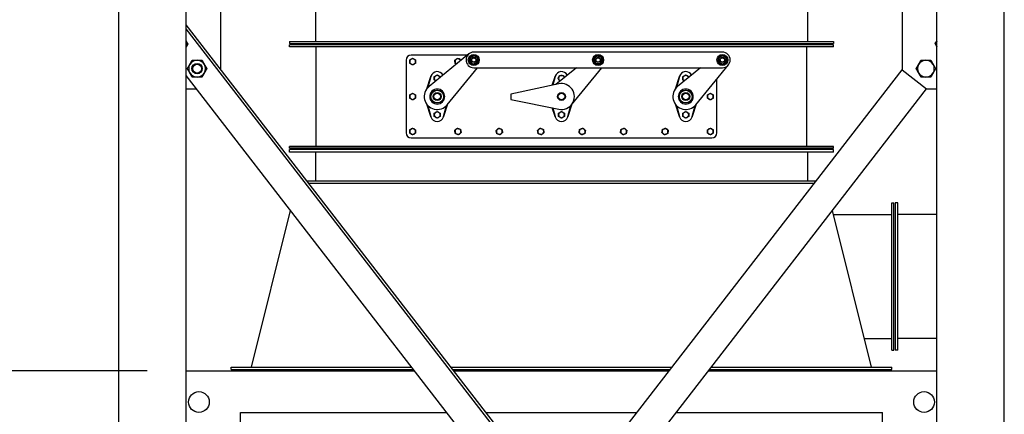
# Model space of a CAD drawing. Header units: inches. Extents: x 36 to 1719, y -84 to 1122.
# Tile 64 of 256: x 229 to 324, y 487 to 525. Entities that reach past the tile are written whole.
import ezdxf

# ---------------------------------------------------------------- set-up
doc = ezdxf.new("R2010")
doc.units = ezdxf.units.IN
doc.header["$LTSCALE"] = 48
doc.header["$MEASUREMENT"] = 0
doc.layers.add('Dimension (ANSI)', color=7, linetype='Continuous', lineweight=25)
doc.layers.add('Visible (ANSI)', color=7, linetype='Continuous', lineweight=30)
doc.styles.add('Note Text (ANSI)', font='tahoma.ttf')
doc.dimstyles.new('Architectural (ANSI)', dxfattribs={"dimscale": 48, "dimtxt": 0.125, "dimasz": 0.098425, "dimexe": 0.125, "dimexo": 0.0625, "dimgap": 0.031496, "dimtad": 0, "dimtih": 1, "dimtoh": 1, "dimdec": 4, "dimrnd": 1e-08, "dimzin": 3, "dimdsep": 46, "dimlunit": 4, "dimtxsty": 'Note Text (ANSI)', "dimcen": 0.09, "dimdle": 0.393701, "dimclrd": 256, "dimclre": 256, "dimclrt": 256, "dimadec": 0, "dimazin": 3, "dimtfac": 0.96, "dimtofl": 0, "dimtmove": 0, "dimatfit": 3, "dimfxl": 1, "dimfrac": 2, "dimtolj": 1, "dimtzin": 12, "dimlwd": -1, "dimlwe": -1, "dimarcsym": 0})

# ---------------------------------------------------------------- blocks, each defined once
blk = doc.blocks.new('*D14')
at = {"layer": 'Defpoints', "color": 0, "transparency": 16777216}
for p in [(253.414, 551.717), (119.711, 239.148), (347.163, 239.148)]:
    blk.add_point(p, dxfattribs=at)
at = {"layer": 'Dimension (ANSI)', "transparency": 16777216}
for p, q in [((250.414, 551.717), (113.711, 551.717)), ((119.711, 546.993), (119.711, 398.948)), ((119.711, 243.872), (119.711, 388.349)), ((344.163, 239.148), (113.711, 239.148))]:
    blk.add_line(p, q, dxfattribs=at)
for points in [[(118.924, 546.993), (120.499, 546.993), (119.711, 551.717)], [(118.924, 243.872), (120.499, 243.872), (119.711, 239.148)]]:
    blk.add_solid(points, dxfattribs=at)
at = {"layer": 'Dimension (ANSI)', "transparency": 16777216, "insert": (99.753, 397.437), "char_height": 6, "attachment_point": 1, "style": 'Note Text (ANSI)'}
blk.add_mtext('\\A1;26\'-0 9/16"', dxfattribs=at)
blk = doc.blocks.new('*D16')
at = {"layer": 'Defpoints', "color": 0, "transparency": 16777216}
for p in [(244.164, 491.422), (168.545, 403.422), (251.164, 403.422)]:
    blk.add_point(p, dxfattribs=at)
at = {"layer": 'Dimension (ANSI)', "transparency": 16777216}
for p, q in [((241.164, 491.422), (162.545, 491.422)), ((168.545, 486.698), (168.545, 451.934)), ((168.545, 408.146), (168.545, 442.91)), ((248.164, 403.422), (162.545, 403.422))]:
    blk.add_line(p, q, dxfattribs=at)
for points in [[(167.758, 486.698), (169.333, 486.698), (168.545, 491.422)], [(167.758, 408.146), (169.333, 408.146), (168.545, 403.422)]]:
    blk.add_solid(points, dxfattribs=at)
at = {"layer": 'Dimension (ANSI)', "transparency": 16777216, "insert": (160.444, 450.422), "char_height": 6, "attachment_point": 1, "style": 'Note Text (ANSI)'}
blk.add_mtext('\\A1;7\'-4"', dxfattribs=at)

msp = doc.modelspace()

# ---------------------------------------------------------------- linework, layer by layer
at = {"layer": 'Visible (ANSI)'}
for p, q in [((257.4139, 531.78693), (257.4139, 523.23443)), ((304.9139, 531.78693), (304.9139, 523.23443)), ((238.4139, 404.79693), (238.4139, 531.03693)), ((244.9139, 404.79693), (244.9139, 531.03693)), ((317.4139, 404.79693), (317.4139, 531.03693)), ((323.9139, 404.79693), (323.9139, 531.03693)), ((248.2864, 520.501), (248.2864, 527.501)), ((314.0414, 527.501), (314.0414, 520.501)), ((317.4139, 431.1362), (244.9139, 524.86081)), ((317.4139, 430.72761), (244.9139, 524.45221)), ((254.9139, 523.23443), (254.9139, 523.04693)), ((254.9139, 523.23443), (307.4139, 523.23443)), ((254.9139, 523.04693), (307.4139, 523.04693)), ((254.9139, 522.73443), (254.9139, 522.92193)), ((307.4139, 522.92193), (254.9139, 522.92193)), ((307.4139, 523.23443), (307.4139, 523.04693)), ((307.4139, 522.73443), (307.4139, 522.92193)), ((307.4139, 522.73443), (254.9139, 522.73443)), ((257.4764, 513.10943), (257.4764, 522.73443)), ((272.08259, 521.92193), (266.6639, 521.92193)), ((272.2248, 522.03817), (268.37284, 518.88977)), ((296.69944, 522.20746), (272.69944, 522.20746)), ((304.8514, 513.10943), (304.8514, 522.73443)), ((266.1639, 521.42193), (266.1639, 514.42193)), ((272.48863, 521.07753), (272.51258, 521.12462)), ((272.5299, 521.11005), (272.50817, 521.06733)), ((272.53714, 521.10396), (272.51648, 521.06336)), ((284.34791, 521.20208), (284.38951, 521.23465)), ((284.39906, 521.21414), (284.36131, 521.18459)), ((284.40305, 521.20556), (284.36717, 521.17748)), ((294.13175, 517.13086), (297.28014, 520.98282)), ((296.27322, 521.37304), (296.32464, 521.38516)), ((296.32471, 521.36253), (296.27805, 521.35153)), ((296.32473, 521.35308), (296.28039, 521.34262)), ((270.13175, 517.13086), (273.05508, 520.70746)), ((272.69944, 520.70746), (296.69944, 520.70746)), ((282.59673, 520.70746), (280.60553, 519.07996)), ((281.1639, 477.9985), (314.0414, 520.501)), ((282.13175, 517.13086), (285.05508, 520.70746)), ((294.59673, 520.70746), (292.37284, 518.88977)), ((314.0414, 520.501), (316.41432, 518.66544)), ((317.4139, 426.23305), (244.9139, 519.95765)), ((268.15569, 518.66086), (268.54368, 519.85189)), ((268.54368, 519.85189), (268.25707, 518.78225)), ((268.54368, 519.85189), (268.55478, 519.88598)), ((280.89925, 519.14359), (276.27551, 518.14195)), ((280.26843, 519.00694), (280.54368, 519.85189)), ((280.54368, 519.85189), (280.32028, 519.01817)), ((280.54368, 519.85189), (280.55478, 519.88598)), ((292.15569, 518.66086), (292.54368, 519.85189)), ((292.54368, 519.85189), (292.25707, 518.78225)), ((292.54368, 519.85189), (292.55478, 519.88598)), ((296.1639, 514.42193), (296.1639, 519.61714)), ((244.9139, 518.66544), (245.91349, 518.66544)), ((269.66414, 518.31698), (269.65244, 518.31174)), ((269.68406, 518.28969), (269.66414, 518.31698)), ((269.66414, 518.31698), (269.6898, 518.25966)), ((269.68406, 518.28969), (269.78471, 518.06478)), ((269.76614, 518.08907), (269.7918, 518.03174)), ((269.78471, 518.06478), (269.7918, 518.03174)), ((276.27551, 518.14195), (276.27551, 517.64195)), ((283.0603, 475.54693), (316.41432, 518.66544)), ((293.66414, 518.31698), (293.65244, 518.31174)), ((293.68406, 518.28969), (293.66414, 518.31698)), ((293.66414, 518.31698), (293.6898, 518.25966)), ((293.68406, 518.28969), (293.78471, 518.06478)), ((293.76614, 518.08907), (293.7918, 518.03174)), ((293.78471, 518.06478), (293.7918, 518.03174)), ((316.41432, 518.66544), (317.4139, 518.66544)), ((268.54368, 515.99197), (268.15569, 517.183)), ((269.7918, 518.03174), (269.78009, 518.02651)), ((270.17062, 517.17843), (269.78413, 515.99197)), ((276.27551, 517.64195), (280.91442, 516.69708)), ((282.17062, 517.17843), (281.78413, 515.99197)), ((292.54368, 515.99197), (292.15569, 517.183)), ((293.7918, 518.03174), (293.78009, 518.02651)), ((294.17062, 517.17843), (293.78413, 515.99197)), ((268.25707, 517.06161), (268.54368, 515.99197)), ((269.78413, 515.99197), (270.07074, 517.06161)), ((280.54368, 515.99197), (280.27132, 516.82807)), ((280.32244, 516.81765), (280.54368, 515.99197)), ((281.78413, 515.99197), (282.07074, 517.06161)), ((292.25707, 517.06161), (292.54368, 515.99197)), ((293.78413, 515.99197), (294.07074, 517.06161)), ((268.55478, 515.95788), (268.54368, 515.99197)), ((269.78413, 515.99197), (269.77303, 515.95788)), ((280.55478, 515.95788), (280.54368, 515.99197)), ((281.78413, 515.99197), (281.77303, 515.95788)), ((292.55478, 515.95788), (292.54368, 515.99197)), ((293.78413, 515.99197), (293.77303, 515.95788)), ((266.6639, 513.92193), (295.6639, 513.92193)), ((254.9139, 512.92193), (254.9139, 513.10943)), ((307.4139, 513.10943), (254.9139, 513.10943)), ((307.4139, 512.92193), (254.9139, 512.92193)), ((254.9139, 512.54693), (254.9139, 512.79693)), ((307.4139, 512.79693), (254.9139, 512.79693)), ((307.4139, 512.54693), (254.9139, 512.54693)), ((257.4139, 512.54693), (257.4139, 509.79693)), ((304.9139, 512.54693), (304.9139, 509.79693)), ((307.4139, 512.92193), (307.4139, 513.10943)), ((307.4139, 512.54693), (307.4139, 512.79693)), ((256.56646, 509.79693), (305.76135, 509.79693)), ((256.75985, 509.54693), (305.56796, 509.54693)), ((313.0639, 507.67193), (313.2514, 507.67193)), ((313.0639, 493.42193), (313.0639, 507.67193)), ((313.2514, 493.42193), (313.2514, 507.67193)), ((313.6264, 507.67193), (313.3764, 507.67193)), ((313.3764, 507.67193), (313.3764, 493.42193)), ((313.6264, 493.42193), (313.6264, 507.67193)), ((251.2264, 491.79693), (255.0052, 506.9121)), ((311.1014, 491.79693), (307.32261, 506.9121)), ((307.4139, 506.54693), (313.0639, 506.54693)), ((317.4139, 506.54693), (313.6264, 506.54693)), ((310.4139, 494.54693), (313.0639, 494.54693)), ((317.4139, 494.54694), (313.6264, 494.54694)), ((313.0639, 493.42193), (313.2514, 493.42193)), ((313.6264, 493.42193), (313.3764, 493.42193)), ((249.2639, 491.79693), (266.69743, 491.79693)), ((249.2639, 491.54693), (249.2639, 491.79693)), ((249.2639, 491.54693), (266.89082, 491.54693)), ((270.49023, 491.79693), (291.83758, 491.79693)), ((270.68362, 491.54693), (291.64419, 491.54693)), ((295.43699, 491.54693), (313.0639, 491.54693)), ((295.63037, 491.79693), (313.0639, 491.79693)), ((313.0639, 491.54693), (313.0639, 491.79693)), ((244.9139, 491.42193), (266.98751, 491.42193)), ((270.78031, 491.42193), (291.5475, 491.42193)), ((295.3403, 491.42193), (317.4139, 491.42193)), ((250.1639, 487.42193), (270.08168, 487.42193)), ((250.1639, 437.92316), (250.1639, 487.42193)), ((273.87448, 487.42193), (288.45333, 487.42193)), ((292.24612, 487.42193), (312.1639, 487.42193)), ((312.1639, 437.92316), (312.1639, 487.42193))]:
    msp.add_line(p, q, dxfattribs=at)
for centre, radius in [((272.69944, 521.45746), 0.5315), ((284.69944, 521.45746), 0.5315), ((296.69944, 521.45746), 0.5315), ((245.98442, 520.61671), 0.50016), ((245.98442, 520.61671), 0.5), ((245.98442, 520.61671), 0.42332), ((272.69944, 521.45746), 0.25014), ((272.69944, 521.45746), 0.25), ((272.69944, 521.45746), 0.20281), ((284.69944, 521.45746), 0.25014), ((284.69944, 521.45746), 0.25), ((284.69944, 521.45746), 0.20281), ((296.69944, 521.45746), 0.25014), ((296.69944, 521.45746), 0.25), ((296.69944, 521.45746), 0.20281), ((269.1639, 517.92193), 0.625), ((269.1639, 517.92193), 0.60993), ((269.1639, 517.92193), 0.38625), ((269.1639, 517.92193), 0.375), ((269.1639, 517.92193), 0.3125), ((281.1639, 517.92193), 0.375), ((281.1639, 517.92193), 0.3125), ((293.1639, 517.92193), 0.625), ((293.1639, 517.92193), 0.60993), ((293.1639, 517.92193), 0.38625), ((293.1639, 517.92193), 0.375), ((293.1639, 517.92193), 0.3125), ((246.1639, 488.42193), 1), ((316.1639, 488.42193), 1)]:
    msp.add_circle(centre, radius, dxfattribs=at)
for centre, radius, start, end in [((244.14887, 522.98963), 0.8125, 340.3185453, 19.6814547), ((318.17894, 522.98963), 0.8125, 160.3185453, 199.6814547), ((266.6639, 521.42193), 0.5, 90, 180), ((272.69944, 521.45746), 0.75, 90, 270), ((272.69944, 521.45746), 0.4345, 245.0976853, 240.9759839), ((284.69944, 521.45746), 0.4345, 220.1190361, 215.9973347), ((296.69944, 521.45746), 0.4345, 195.3255403, 191.2038389), ((296.69944, 521.45746), 0.75, 270, 90), ((245.98442, 520.61671), 0.8125, 150, 210), ((245.98442, 520.61671), 0.8125, 90, 150), ((245.98442, 520.61671), 0.8125, 30, 90), ((245.98442, 520.61671), 0.8125, 330, 30), ((266.7889, 521.29693), 0.281, 120, 180), ((266.7889, 521.29693), 0.281, 180, 240), ((266.7889, 521.29693), 0.281, 60, 120), ((266.7889, 521.29693), 0.281, 240, 300), ((266.7889, 521.29693), 0.281, 0, 60), ((266.7889, 521.29693), 0.281, 300, 0), ((271.1639, 521.29693), 0.281, 126.2923397, 186.2923397), ((271.1639, 521.29693), 0.281, 186.2923397, 239.5563135), ((271.1639, 521.29693), 0.281, 66.2923397, 126.2923397), ((271.1639, 521.29693), 0.281, 18.9653455, 66.2923397), ((272.69944, 521.45746), 0.375, 169.9345023, 229.9345023), ((272.69944, 521.45746), 0.375, 109.9345023, 169.9345023), ((272.69944, 521.45746), 0.375, 229.9345023, 289.9345023), ((272.69944, 521.45746), 0.4345, 240.9759839, 243.8829008), ((272.69944, 521.45746), 0.375, 49.9345023, 109.9345023), ((272.69944, 521.45746), 0.375, 289.9345023, 349.9345023), ((272.69944, 521.45746), 0.375, 349.9345023, 49.9345023), ((284.69944, 521.45746), 0.375, 144.9558531, 204.9558531), ((284.69944, 521.45746), 0.4345, 215.9973347, 218.9042516), ((284.69944, 521.45746), 0.375, 204.9558531, 264.9558531), ((284.69944, 521.45746), 0.375, 84.9558531, 144.9558531), ((284.69944, 521.45746), 0.375, 264.9558531, 324.9558531), ((284.69944, 521.45746), 0.375, 24.9558531, 84.9558531), ((284.69944, 521.45746), 0.375, 324.9558531, 24.9558531), ((296.69944, 521.45746), 0.4345, 191.2038389, 194.1107558), ((296.69944, 521.45746), 0.375, 120.1623573, 180.1623573), ((296.69944, 521.45746), 0.375, 180.1623573, 240.1623573), ((296.69944, 521.45746), 0.375, 60.1623573, 120.1623573), ((296.69944, 521.45746), 0.375, 240.1623573, 300.1623573), ((296.69944, 521.45746), 0.375, 0.1623573, 60.1623573), ((296.69944, 521.45746), 0.375, 300.1623573, 0.1623573), ((316.34338, 520.61671), 0.8125, 150, 210), ((316.34338, 520.61671), 0.8125, 90, 150), ((316.34338, 520.61671), 0.8125, 30, 90), ((316.34338, 520.61671), 0.8125, 330, 30), ((245.98442, 520.61671), 0.8125, 210, 270), ((245.98442, 520.61671), 0.8125, 270, 330), ((269.1639, 519.68755), 0.64063, 28.7307014, 161.9567682), ((269.1639, 519.68755), 0.28125, 60, 120), ((281.1639, 519.68755), 0.64063, 28.7307014, 161.9567682), ((281.1639, 519.68755), 0.28125, 89.5801148, 149.5801148), ((281.1639, 519.68755), 0.28125, 29.5801148, 89.5801148), ((293.1639, 519.68755), 0.64063, 28.7307014, 161.9567682), ((293.1639, 519.68755), 0.28125, 60, 120), ((316.34338, 520.61671), 0.8125, 210, 270), ((316.34338, 520.61671), 0.8125, 270, 330), ((269.1639, 519.68755), 0.28125, 120, 180), ((269.1639, 519.68755), 0.28125, 180, 240), ((269.1639, 519.68755), 0.28125, 240, 243.8601276), ((269.1639, 519.68755), 0.28125, 14.6615315, 60), ((281.1639, 519.68755), 0.28125, 149.5801148, 209.5801148), ((281.1639, 517.92193), 1.25, 258.487302, 102.2231354), ((281.1639, 519.68755), 0.28125, 209.5801148, 243.8601276), ((281.1639, 519.68755), 0.28125, 14.6615315, 29.5801148), ((293.1639, 519.68755), 0.28125, 120, 180), ((293.1639, 519.68755), 0.28125, 180, 240), ((293.1639, 519.68755), 0.28125, 240, 243.8601276), ((293.1639, 519.68755), 0.28125, 14.6615315, 60), ((266.7889, 517.92193), 0.281, 120, 180), ((266.7889, 517.92193), 0.281, 60, 120), ((266.7889, 517.92193), 0.281, 0, 60), ((269.1639, 517.92193), 1.25, 129.2608295, 320.7391705), ((269.1639, 517.92193), 0.72187, 135, 315), ((269.1639, 517.92193), 0.72187, 315, 135), ((293.1639, 517.92193), 1.25, 129.2608295, 320.7391705), ((293.1639, 517.92193), 0.72187, 135, 315), ((293.1639, 517.92193), 0.72187, 315, 135), ((295.5389, 517.92193), 0.281, 120, 180), ((295.5389, 517.92193), 0.281, 60, 120), ((295.5389, 517.92193), 0.281, 0, 60), ((266.7889, 517.92193), 0.281, 180, 240), ((266.7889, 517.92193), 0.281, 240, 300), ((266.7889, 517.92193), 0.281, 300, 0), ((295.5389, 517.92193), 0.281, 180, 240), ((295.5389, 517.92193), 0.281, 240, 300), ((295.5389, 517.92193), 0.281, 300, 0), ((269.1639, 516.1563), 0.28125, 120, 180), ((269.1639, 516.1563), 0.28125, 60, 120), ((269.1639, 516.1563), 0.28125, 0, 60), ((281.1639, 516.1563), 0.28125, 120, 180), ((281.1639, 516.1563), 0.28125, 60, 120), ((281.1639, 516.1563), 0.28125, 0, 60), ((293.1639, 516.1563), 0.28125, 120, 180), ((293.1639, 516.1563), 0.28125, 60, 120), ((293.1639, 516.1563), 0.28125, 0, 60), ((269.1639, 516.1563), 0.64063, 198.0432318, 341.9567682), ((269.1639, 516.1563), 0.28125, 180, 240), ((269.1639, 516.1563), 0.28125, 240, 300), ((269.1639, 516.1563), 0.28125, 300, 0), ((281.1639, 516.1563), 0.64063, 198.0432318, 341.9567682), ((281.1639, 516.1563), 0.28125, 180, 240), ((281.1639, 516.1563), 0.28125, 240, 300), ((281.1639, 516.1563), 0.28125, 300, 0), ((293.1639, 516.1563), 0.64063, 198.0432318, 341.9567682), ((293.1639, 516.1563), 0.28125, 180, 240), ((293.1639, 516.1563), 0.28125, 240, 300), ((293.1639, 516.1563), 0.28125, 300, 0), ((266.6639, 514.42193), 0.5, 180, 270), ((266.7889, 514.54693), 0.281, 120, 180), ((266.7889, 514.54693), 0.281, 180, 240), ((266.7889, 514.54693), 0.281, 60, 120), ((266.7889, 514.54693), 0.281, 240, 300), ((266.7889, 514.54693), 0.281, 0, 60), ((266.7889, 514.54693), 0.281, 300, 0), ((271.1639, 514.54693), 0.281, 133.3571703, 193.3571703), ((271.1639, 514.54693), 0.281, 193.3571703, 253.3571703), ((271.1639, 514.54693), 0.281, 73.3571703, 133.3571703), ((271.1639, 514.54693), 0.281, 253.3571703, 313.3571703), ((271.1639, 514.54693), 0.281, 13.3571703, 73.3571703), ((271.1639, 514.54693), 0.281, 313.3571703, 13.3571703), ((275.1639, 514.54693), 0.281, 133.3571703, 193.3571703), ((275.1639, 514.54693), 0.281, 193.3571703, 253.3571703), ((275.1639, 514.54693), 0.281, 73.3571703, 133.3571703), ((275.1639, 514.54693), 0.281, 253.3571703, 313.3571703), ((275.1639, 514.54693), 0.281, 13.3571703, 73.3571703), ((275.1639, 514.54693), 0.281, 313.3571703, 13.3571703), ((279.1639, 514.54693), 0.281, 133.3571703, 193.3571703), ((279.1639, 514.54693), 0.281, 193.3571703, 253.3571703), ((279.1639, 514.54693), 0.281, 73.3571703, 133.3571703), ((279.1639, 514.54693), 0.281, 253.3571703, 313.3571703), ((279.1639, 514.54693), 0.281, 13.3571703, 73.3571703), ((279.1639, 514.54693), 0.281, 313.3571703, 13.3571703), ((283.1639, 514.54693), 0.281, 168.4406544, 228.4406544), ((283.1639, 514.54693), 0.281, 108.4406544, 168.4406544), ((283.1639, 514.54693), 0.281, 228.4406544, 288.4406544), ((283.1639, 514.54693), 0.281, 48.4406544, 108.4406544), ((283.1639, 514.54693), 0.281, 288.4406544, 348.4406544), ((283.1639, 514.54693), 0.281, 348.4406544, 48.4406544), ((287.1639, 514.54693), 0.281, 168.4406544, 228.4406544), ((287.1639, 514.54693), 0.281, 108.4406544, 168.4406544), ((287.1639, 514.54693), 0.281, 228.4406544, 288.4406544), ((287.1639, 514.54693), 0.281, 48.4406544, 108.4406544), ((287.1639, 514.54693), 0.281, 288.4406544, 348.4406544), ((287.1639, 514.54693), 0.281, 348.4406544, 48.4406544), ((291.1639, 514.54693), 0.281, 168.4406544, 228.4406544), ((291.1639, 514.54693), 0.281, 108.4406544, 168.4406544), ((291.1639, 514.54693), 0.281, 228.4406544, 288.4406544), ((291.1639, 514.54693), 0.281, 48.4406544, 108.4406544), ((291.1639, 514.54693), 0.281, 288.4406544, 348.4406544), ((291.1639, 514.54693), 0.281, 348.4406544, 48.4406544), ((295.5389, 514.54693), 0.281, 120, 180), ((295.5389, 514.54693), 0.281, 180, 240), ((295.5389, 514.54693), 0.281, 60, 120), ((295.5389, 514.54693), 0.281, 240, 300), ((295.6639, 514.42193), 0.5, 270, 0), ((295.5389, 514.54693), 0.281, 0, 60), ((295.5389, 514.54693), 0.281, 300, 0)]:
    msp.add_arc(centre, radius, start, end, dxfattribs=at)
for points, weights in [([(244.9139, 523.28956), (244.99475, 523.14952), (245.08706, 522.98963)], [1.01506332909, 1.02759597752, 1]), ([(245.08706, 522.98963), (244.99475, 522.82975), (244.9139, 522.68971)], [1, 1.02759597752, 1.01506332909]), ([(317.2442, 523.07006), (317.33421, 523.19901), (317.4139, 523.31317)], [1, 1.02340980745, 1.0179421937]), ([(317.4139, 522.70748), (317.33499, 522.87608), (317.2442, 523.07006)], [1.00982480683, 1.03215669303, 1]), ([(272.57158, 521.80999), (272.66604, 521.84425), (272.77512, 521.88381)], [1, 1.0379548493, 1]), ([(272.77512, 521.88381), (272.86391, 521.80913), (272.94081, 521.74445)], [1, 1.0379548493, 1]), ([(296.51102, 521.78169), (296.59789, 521.83218), (296.69821, 521.89047)], [1, 1.0379548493, 1]), ([(296.69821, 521.89047), (296.79886, 521.83274), (296.88602, 521.78275)], [1, 1.0379548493, 1]), ([(245.04623, 520.61671), (245.17192, 520.83442), (245.28078, 521.02296)], [1, 1.0379548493, 1]), ([(245.28078, 521.02296), (245.38963, 521.21151), (245.51533, 521.42921)], [1, 1.0379548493, 1]), ([(245.51533, 521.42921), (245.76672, 521.42921), (245.98442, 521.42921)], [1, 1.0379548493, 1]), ([(245.98442, 521.42921), (246.20213, 521.42921), (246.45352, 521.42921)], [1, 1.0379548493, 1]), ([(246.45352, 521.42921), (246.57922, 521.21151), (246.68807, 521.02296)], [1, 1.0379548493, 1]), ([(246.68807, 521.02296), (246.79692, 520.83442), (246.92262, 520.61671)], [1, 1.0379548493, 1]), ([(266.5079, 521.45916), (266.5832, 521.50263), (266.6484, 521.54028)], [1, 1.0379548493, 1]), ([(266.5079, 521.29693), (266.5079, 521.37222), (266.5079, 521.45916)], [1, 1.0379548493, 1]), ([(266.5079, 521.13469), (266.5079, 521.22163), (266.5079, 521.29693)], [1, 1.0379548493, 1]), ([(266.6484, 521.05357), (266.5832, 521.09122), (266.5079, 521.13469)], [1, 1.0379548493, 1]), ([(266.6484, 521.54028), (266.71361, 521.57793), (266.7889, 521.6214)], [1, 1.0379548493, 1]), ([(266.7889, 520.97246), (266.71361, 521.01593), (266.6484, 521.05357)], [1, 1.0379548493, 1]), ([(266.7889, 521.6214), (266.8642, 521.57793), (266.9294, 521.54028)], [1, 1.0379548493, 1]), ([(266.9294, 521.05357), (266.8642, 521.01593), (266.7889, 520.97246)], [1, 1.0379548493, 1]), ([(266.9294, 521.54028), (266.99461, 521.50263), (267.0699, 521.45916)], [1, 1.0379548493, 1]), ([(267.0699, 521.13469), (266.99461, 521.09122), (266.9294, 521.05357)], [1, 1.0379548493, 1]), ([(267.0699, 521.45916), (267.0699, 521.37222), (267.0699, 521.29693)], [1, 1.0379548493, 1]), ([(267.0699, 521.29693), (267.0699, 521.22163), (267.0699, 521.13469)], [1, 1.0379548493, 1]), ([(270.86682, 521.42739), (270.93689, 521.47885), (270.99758, 521.52342)], [1, 1.0379548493, 1]), ([(270.8846, 521.26613), (270.87634, 521.34097), (270.86682, 521.42739)], [1, 1.0379548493, 1]), ([(270.90238, 521.10487), (270.89285, 521.19129), (270.8846, 521.26613)], [1, 1.0379548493, 1]), ([(271.01984, 521.05329), (270.96511, 521.07732), (270.90238, 521.10487)], [1.0129497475, 1.02967274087, 1]), ([(270.99758, 521.52342), (271.05827, 521.56798), (271.12834, 521.61944)], [1, 1.0379548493, 1]), ([(271.12834, 521.61944), (271.20795, 521.58449), (271.27689, 521.55421)], [1, 1.0379548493, 1]), ([(271.27689, 521.55421), (271.34583, 521.52394), (271.42543, 521.48898)], [1, 1.0379548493, 1]), ([(271.42543, 521.48898), (271.43101, 521.43841), (271.43597, 521.39342)], [1, 1.02186809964, 1.01853711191]), ([(272.29237, 521.30983), (272.31265, 521.42407), (272.33021, 521.523)], [1, 1.0379548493, 1]), ([(272.45806, 521.17047), (272.38117, 521.23515), (272.29237, 521.30983)], [1, 1.0379548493, 1]), ([(272.33021, 521.523), (272.34777, 521.62194), (272.36805, 521.73618)], [1, 1.0379548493, 1]), ([(272.36805, 521.73618), (272.47712, 521.77573), (272.57158, 521.80999)], [1, 1.0379548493, 1]), ([(272.62376, 521.03111), (272.53496, 521.10579), (272.45806, 521.17047)], [1, 1.0379548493, 1]), ([(272.82729, 521.10493), (272.73283, 521.07067), (272.62376, 521.03111)], [1, 1.0379548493, 1]), ([(273.03083, 521.17875), (272.92175, 521.13919), (272.82729, 521.10493)], [1, 1.0379548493, 1]), ([(272.94081, 521.74445), (273.01771, 521.67978), (273.10651, 521.6051)], [1, 1.0379548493, 1]), ([(273.06867, 521.39192), (273.0511, 521.29299), (273.03083, 521.17875)], [1, 1.0379548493, 1]), ([(273.10651, 521.6051), (273.08623, 521.49086), (273.06867, 521.39192)], [1, 1.0379548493, 1]), ([(284.2681, 521.49553), (284.33472, 521.59052), (284.39242, 521.67279)], [1, 1.0379548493, 1]), ([(284.35945, 521.29924), (284.31706, 521.39034), (284.2681, 521.49553)], [1, 1.0379548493, 1]), ([(284.4508, 521.10295), (284.40185, 521.20814), (284.35945, 521.29924)], [1, 1.0379548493, 1]), ([(284.39242, 521.67279), (284.45012, 521.75505), (284.51674, 521.85004)], [1, 1.0379548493, 1]), ([(284.66647, 521.08391), (284.56638, 521.09275), (284.4508, 521.10295)], [1, 1.0379548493, 1]), ([(284.51674, 521.85004), (284.63232, 521.83984), (284.73241, 521.83101)], [1, 1.0379548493, 1]), ([(284.88213, 521.06488), (284.76656, 521.07508), (284.66647, 521.08391)], [1, 1.0379548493, 1]), ([(284.73241, 521.83101), (284.8325, 521.82217), (284.94808, 521.81197)], [1, 1.0379548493, 1]), ([(285.00645, 521.24213), (284.94876, 521.15987), (284.88213, 521.06488)], [1, 1.0379548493, 1]), ([(284.94808, 521.81197), (284.99703, 521.70678), (285.03943, 521.61568)], [1, 1.0379548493, 1]), ([(285.13077, 521.41939), (285.06415, 521.3244), (285.00645, 521.24213)], [1, 1.0379548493, 1]), ([(285.03943, 521.61568), (285.08182, 521.52458), (285.13077, 521.41939)], [1, 1.0379548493, 1]), ([(296.32383, 521.6729), (296.42414, 521.7312), (296.51102, 521.78169)], [1, 1.0379548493, 1]), ([(296.32444, 521.4564), (296.32415, 521.55688), (296.32383, 521.6729)], [1, 1.0379548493, 1]), ([(296.32505, 521.23989), (296.32472, 521.35592), (296.32444, 521.4564)], [1, 1.0379548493, 1]), ([(296.51286, 521.13217), (296.4257, 521.18217), (296.32505, 521.23989)], [1, 1.0379548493, 1]), ([(296.70067, 521.02445), (296.60002, 521.08218), (296.51286, 521.13217)], [1, 1.0379548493, 1]), ([(296.88786, 521.13323), (296.80098, 521.08275), (296.70067, 521.02445)], [1, 1.0379548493, 1]), ([(296.88602, 521.78275), (296.97318, 521.73276), (297.07382, 521.67503)], [1, 1.0379548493, 1]), ([(297.07505, 521.24202), (296.97473, 521.18372), (296.88786, 521.13323)], [1, 1.0379548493, 1]), ([(297.07382, 521.67503), (297.07415, 521.559), (297.07444, 521.45852)], [1, 1.0379548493, 1]), ([(297.07444, 521.45852), (297.07472, 521.35804), (297.07505, 521.24202)], [1, 1.0379548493, 1]), ([(315.40519, 520.61671), (315.53088, 520.83442), (315.63974, 521.02296)], [1, 1.0379548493, 1]), ([(315.63974, 521.02296), (315.74859, 521.21151), (315.87429, 521.42921)], [1, 1.0379548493, 1]), ([(315.87429, 521.42921), (316.12567, 521.42921), (316.34338, 521.42921)], [1, 1.0379548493, 1]), ([(316.34338, 521.42921), (316.56109, 521.42921), (316.81248, 521.42921)], [1, 1.0379548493, 1]), ([(316.81248, 521.42921), (316.93817, 521.21151), (317.04703, 521.02296)], [1, 1.0379548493, 1]), ([(317.04703, 521.02296), (317.15588, 520.83442), (317.28158, 520.61671)], [1, 1.0379548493, 1]), ([(245.28078, 520.21046), (245.17192, 520.39901), (245.04623, 520.61671)], [1, 1.0379548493, 1]), ([(245.51533, 519.80421), (245.38963, 520.02192), (245.28078, 520.21046)], [1, 1.0379548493, 1]), ([(246.68807, 520.21046), (246.57922, 520.02192), (246.45352, 519.80421)], [1, 1.0379548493, 1]), ([(246.92262, 520.61671), (246.79692, 520.39901), (246.68807, 520.21046)], [1, 1.0379548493, 1]), ([(269.02328, 519.93112), (269.08854, 519.9688), (269.1639, 520.01231)], [1, 1.0379548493, 1]), ([(269.1639, 520.01231), (269.23926, 519.9688), (269.30453, 519.93112)], [1, 1.0379548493, 1]), ([(280.92137, 519.82996), (280.95953, 519.89494), (281.00359, 519.96998)], [1, 1.0379548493, 1]), ([(281.00359, 519.96998), (281.09061, 519.96935), (281.16597, 519.96879)], [1, 1.0379548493, 1]), ([(281.16597, 519.96879), (281.24132, 519.96824), (281.32834, 519.9676)], [1, 1.0379548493, 1]), ([(281.32834, 519.9676), (281.3713, 519.89193), (281.4085, 519.82639)], [1, 1.0379548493, 1]), ([(293.02328, 519.93112), (293.08854, 519.9688), (293.1639, 520.01231)], [1, 1.0379548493, 1]), ([(293.1639, 520.01231), (293.23926, 519.9688), (293.30453, 519.93112)], [1, 1.0379548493, 1]), ([(315.63974, 520.21046), (315.53088, 520.39901), (315.40519, 520.61671)], [1, 1.0379548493, 1]), ([(315.87429, 519.80421), (315.74859, 520.02192), (315.63974, 520.21046)], [1, 1.0379548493, 1]), ([(317.04703, 520.21046), (316.93817, 520.02192), (316.81248, 519.80421)], [1, 1.0379548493, 1]), ([(317.28158, 520.61671), (317.15588, 520.39901), (317.04703, 520.21046)], [1, 1.0379548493, 1]), ([(245.98442, 519.80421), (245.76672, 519.80421), (245.51533, 519.80421)], [1, 1.0379548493, 1]), ([(246.45352, 519.80421), (246.20213, 519.80421), (245.98442, 519.80421)], [1, 1.0379548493, 1]), ([(268.88265, 519.84993), (268.95801, 519.89344), (269.02328, 519.93112)], [1, 1.0379548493, 1]), ([(268.88265, 519.68755), (268.88265, 519.76291), (268.88265, 519.84993)], [1, 1.0379548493, 1]), ([(268.88265, 519.52517), (268.88265, 519.61219), (268.88265, 519.68755)], [1, 1.0379548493, 1]), ([(269.02328, 519.44398), (268.95801, 519.48166), (268.88265, 519.52517)], [1, 1.0379548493, 1]), ([(269.03947, 519.43464), (269.03136, 519.43931), (269.02328, 519.44398)], [1.00801007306, 1.00455064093, 1]), ([(269.30453, 519.93112), (269.36979, 519.89344), (269.44515, 519.84993)], [1, 1.0379548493, 1]), ([(269.44515, 519.84993), (269.44515, 519.80586), (269.44515, 519.76622)], [1, 1.01887000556, 1.01897681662]), ([(280.83915, 519.68993), (280.88321, 519.76497), (280.92137, 519.82996)], [1, 1.0379548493, 1]), ([(280.91931, 519.54872), (280.88211, 519.61425), (280.83915, 519.68993)], [1, 1.0379548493, 1]), ([(280.99947, 519.4075), (280.95651, 519.48318), (280.91931, 519.54872)], [1, 1.0379548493, 1]), ([(281.00621, 519.40745), (281.00285, 519.40748), (280.99947, 519.4075)], [1.00274325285, 1.00142513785, 1]), ([(281.4085, 519.82639), (281.4257, 519.79608), (281.44344, 519.76483)], [1, 1.01720163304, 1.01881125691]), ([(292.88265, 519.84993), (292.95801, 519.89344), (293.02328, 519.93112)], [1, 1.0379548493, 1]), ([(292.88265, 519.68755), (292.88265, 519.76291), (292.88265, 519.84993)], [1, 1.0379548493, 1]), ([(292.88265, 519.52517), (292.88265, 519.61219), (292.88265, 519.68755)], [1, 1.0379548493, 1]), ([(293.02328, 519.44398), (292.95801, 519.48166), (292.88265, 519.52517)], [1, 1.0379548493, 1]), ([(293.03947, 519.43464), (293.03136, 519.43931), (293.02328, 519.44398)], [1.00801007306, 1.00455064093, 1]), ([(293.30453, 519.93112), (293.36979, 519.89344), (293.44515, 519.84993)], [1, 1.0379548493, 1]), ([(293.44515, 519.84993), (293.44515, 519.80586), (293.44515, 519.76622)], [1, 1.01887000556, 1.01897681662]), ([(316.34338, 519.80421), (316.12567, 519.80421), (315.87429, 519.80421)], [1, 1.0379548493, 1]), ([(316.81248, 519.80421), (316.56109, 519.80421), (316.34338, 519.80421)], [1, 1.0379548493, 1]), ([(266.5079, 518.08416), (266.5832, 518.12763), (266.6484, 518.16528)], [1, 1.0379548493, 1]), ([(266.5079, 517.92193), (266.5079, 517.99722), (266.5079, 518.08416)], [1, 1.0379548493, 1]), ([(266.6484, 518.16528), (266.71361, 518.20293), (266.7889, 518.2464)], [1, 1.0379548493, 1]), ([(266.7889, 518.2464), (266.8642, 518.20293), (266.9294, 518.16528)], [1, 1.0379548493, 1]), ([(266.9294, 518.16528), (266.99461, 518.12763), (267.0699, 518.08416)], [1, 1.0379548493, 1]), ([(267.0699, 518.08416), (267.0699, 517.99722), (267.0699, 517.92193)], [1, 1.0379548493, 1]), ([(295.2579, 518.08416), (295.3332, 518.12763), (295.3984, 518.16528)], [1, 1.0379548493, 1]), ([(295.2579, 517.92193), (295.2579, 517.99722), (295.2579, 518.08416)], [1, 1.0379548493, 1]), ([(295.3984, 518.16528), (295.46361, 518.20293), (295.5389, 518.2464)], [1, 1.0379548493, 1]), ([(295.5389, 518.2464), (295.6142, 518.20293), (295.6794, 518.16528)], [1, 1.0379548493, 1]), ([(295.6794, 518.16528), (295.74461, 518.12763), (295.8199, 518.08416)], [1, 1.0379548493, 1]), ([(295.8199, 518.08416), (295.8199, 517.99722), (295.8199, 517.92193)], [1, 1.0379548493, 1]), ([(266.5079, 517.75969), (266.5079, 517.84663), (266.5079, 517.92193)], [1, 1.0379548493, 1]), ([(266.6484, 517.67857), (266.5832, 517.71622), (266.5079, 517.75969)], [1, 1.0379548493, 1]), ([(266.7889, 517.59746), (266.71361, 517.64093), (266.6484, 517.67857)], [1, 1.0379548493, 1]), ([(266.9294, 517.67857), (266.8642, 517.64093), (266.7889, 517.59746)], [1, 1.0379548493, 1]), ([(267.0699, 517.75969), (266.99461, 517.71622), (266.9294, 517.67857)], [1, 1.0379548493, 1]), ([(267.0699, 517.92193), (267.0699, 517.84663), (267.0699, 517.75969)], [1, 1.0379548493, 1]), ([(295.2579, 517.75969), (295.2579, 517.84663), (295.2579, 517.92193)], [1, 1.0379548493, 1]), ([(295.3984, 517.67857), (295.3332, 517.71622), (295.2579, 517.75969)], [1, 1.0379548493, 1]), ([(295.5389, 517.59746), (295.46361, 517.64093), (295.3984, 517.67857)], [1, 1.0379548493, 1]), ([(295.6794, 517.67857), (295.6142, 517.64093), (295.5389, 517.59746)], [1, 1.0379548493, 1]), ([(295.8199, 517.75969), (295.74461, 517.71622), (295.6794, 517.67857)], [1, 1.0379548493, 1]), ([(295.8199, 517.92193), (295.8199, 517.84663), (295.8199, 517.75969)], [1, 1.0379548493, 1]), ([(268.88265, 516.31868), (268.95801, 516.36219), (269.02328, 516.39987)], [1, 1.0379548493, 1]), ([(268.88265, 516.1563), (268.88265, 516.23166), (268.88265, 516.31868)], [1, 1.0379548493, 1]), ([(269.02328, 516.39987), (269.08854, 516.43755), (269.1639, 516.48106)], [1, 1.0379548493, 1]), ([(269.1639, 516.48106), (269.23926, 516.43755), (269.30453, 516.39987)], [1, 1.0379548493, 1]), ([(269.30453, 516.39987), (269.36979, 516.36219), (269.44515, 516.31868)], [1, 1.0379548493, 1]), ([(269.44515, 516.31868), (269.44515, 516.23166), (269.44515, 516.1563)], [1, 1.0379548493, 1]), ([(280.88265, 516.31868), (280.95801, 516.36219), (281.02328, 516.39987)], [1, 1.0379548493, 1]), ([(280.88265, 516.1563), (280.88265, 516.23166), (280.88265, 516.31868)], [1, 1.0379548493, 1]), ([(281.02328, 516.39987), (281.08854, 516.43755), (281.1639, 516.48106)], [1, 1.0379548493, 1]), ([(281.1639, 516.48106), (281.23926, 516.43755), (281.30453, 516.39987)], [1, 1.0379548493, 1]), ([(281.30453, 516.39987), (281.36979, 516.36219), (281.44515, 516.31868)], [1, 1.0379548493, 1]), ([(281.44515, 516.31868), (281.44515, 516.23166), (281.44515, 516.1563)], [1, 1.0379548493, 1]), ([(292.88265, 516.31868), (292.95801, 516.36219), (293.02328, 516.39987)], [1, 1.0379548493, 1]), ([(292.88265, 516.1563), (292.88265, 516.23166), (292.88265, 516.31868)], [1, 1.0379548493, 1]), ([(293.02328, 516.39987), (293.08854, 516.43755), (293.1639, 516.48106)], [1, 1.0379548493, 1]), ([(293.1639, 516.48106), (293.23926, 516.43755), (293.30453, 516.39987)], [1, 1.0379548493, 1]), ([(293.30453, 516.39987), (293.36979, 516.36219), (293.44515, 516.31868)], [1, 1.0379548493, 1]), ([(293.44515, 516.31868), (293.44515, 516.23166), (293.44515, 516.1563)], [1, 1.0379548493, 1]), ([(268.88265, 515.99392), (268.88265, 516.08094), (268.88265, 516.1563)], [1, 1.0379548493, 1]), ([(269.02328, 515.91273), (268.95801, 515.95041), (268.88265, 515.99392)], [1, 1.0379548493, 1]), ([(269.1639, 515.83154), (269.08854, 515.87505), (269.02328, 515.91273)], [1, 1.0379548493, 1]), ([(269.30453, 515.91273), (269.23926, 515.87505), (269.1639, 515.83154)], [1, 1.0379548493, 1]), ([(269.44515, 515.99392), (269.36979, 515.95041), (269.30453, 515.91273)], [1, 1.0379548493, 1]), ([(269.44515, 516.1563), (269.44515, 516.08094), (269.44515, 515.99392)], [1, 1.0379548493, 1]), ([(280.88265, 515.99392), (280.88265, 516.08094), (280.88265, 516.1563)], [1, 1.0379548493, 1]), ([(281.02328, 515.91273), (280.95801, 515.95041), (280.88265, 515.99392)], [1, 1.0379548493, 1]), ([(281.1639, 515.83154), (281.08854, 515.87505), (281.02328, 515.91273)], [1, 1.0379548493, 1]), ([(281.30453, 515.91273), (281.23926, 515.87505), (281.1639, 515.83154)], [1, 1.0379548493, 1]), ([(281.44515, 515.99392), (281.36979, 515.95041), (281.30453, 515.91273)], [1, 1.0379548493, 1]), ([(281.44515, 516.1563), (281.44515, 516.08094), (281.44515, 515.99392)], [1, 1.0379548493, 1]), ([(292.88265, 515.99392), (292.88265, 516.08094), (292.88265, 516.1563)], [1, 1.0379548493, 1]), ([(293.02328, 515.91273), (292.95801, 515.95041), (292.88265, 515.99392)], [1, 1.0379548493, 1]), ([(293.1639, 515.83154), (293.08854, 515.87505), (293.02328, 515.91273)], [1, 1.0379548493, 1]), ([(293.30453, 515.91273), (293.23926, 515.87505), (293.1639, 515.83154)], [1, 1.0379548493, 1]), ([(293.44515, 515.99392), (293.36979, 515.95041), (293.30453, 515.91273)], [1, 1.0379548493, 1]), ([(293.44515, 516.1563), (293.44515, 516.08094), (293.44515, 515.99392)], [1, 1.0379548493, 1]), ([(266.5079, 514.70916), (266.5832, 514.75263), (266.6484, 514.79028)], [1, 1.0379548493, 1]), ([(266.5079, 514.54693), (266.5079, 514.62222), (266.5079, 514.70916)], [1, 1.0379548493, 1]), ([(266.5079, 514.38469), (266.5079, 514.47163), (266.5079, 514.54693)], [1, 1.0379548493, 1]), ([(266.6484, 514.30357), (266.5832, 514.34122), (266.5079, 514.38469)], [1, 1.0379548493, 1]), ([(266.6484, 514.79028), (266.71361, 514.82793), (266.7889, 514.8714)], [1, 1.0379548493, 1]), ([(266.7889, 514.22246), (266.71361, 514.26593), (266.6484, 514.30357)], [1, 1.0379548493, 1]), ([(266.7889, 514.8714), (266.8642, 514.82793), (266.9294, 514.79028)], [1, 1.0379548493, 1]), ([(266.9294, 514.30357), (266.8642, 514.26593), (266.7889, 514.22246)], [1, 1.0379548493, 1]), ([(266.9294, 514.79028), (266.99461, 514.75263), (267.0699, 514.70916)], [1, 1.0379548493, 1]), ([(267.0699, 514.38469), (266.99461, 514.34122), (266.9294, 514.30357)], [1, 1.0379548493, 1]), ([(267.0699, 514.70916), (267.0699, 514.62222), (267.0699, 514.54693)], [1, 1.0379548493, 1]), ([(267.0699, 514.54693), (267.0699, 514.47163), (267.0699, 514.38469)], [1, 1.0379548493, 1]), ([(270.85303, 514.63986), (270.91624, 514.69955), (270.97099, 514.75124)], [1, 1.0379548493, 1]), ([(270.89051, 514.48201), (270.87311, 514.55527), (270.85303, 514.63986)], [1, 1.0379548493, 1]), ([(270.92799, 514.32416), (270.9079, 514.40875), (270.89051, 514.48201)], [1, 1.0379548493, 1]), ([(271.08342, 514.2777), (271.01128, 514.29926), (270.92799, 514.32416)], [1, 1.0379548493, 1]), ([(270.97099, 514.75124), (271.02573, 514.80293), (271.08894, 514.86262)], [1, 1.0379548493, 1]), ([(271.23886, 514.23123), (271.15556, 514.25613), (271.08342, 514.2777)], [1, 1.0379548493, 1]), ([(271.08894, 514.86262), (271.17224, 514.83772), (271.24438, 514.81616)], [1, 1.0379548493, 1]), ([(271.35682, 514.34262), (271.30208, 514.29092), (271.23886, 514.23123)], [1, 1.0379548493, 1]), ([(271.24438, 514.81616), (271.31652, 514.79459), (271.39982, 514.76969)], [1, 1.0379548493, 1]), ([(271.47478, 514.454), (271.41157, 514.39431), (271.35682, 514.34262)], [1, 1.0379548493, 1]), ([(271.39982, 514.76969), (271.41991, 514.6851), (271.4373, 514.61184)], [1, 1.0379548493, 1]), ([(271.4373, 514.61184), (271.4547, 514.53859), (271.47478, 514.454)], [1, 1.0379548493, 1]), ([(274.85303, 514.63986), (274.91624, 514.69955), (274.97099, 514.75124)], [1, 1.0379548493, 1]), ([(274.89051, 514.48201), (274.87311, 514.55527), (274.85303, 514.63986)], [1, 1.0379548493, 1]), ([(274.92799, 514.32416), (274.9079, 514.40875), (274.89051, 514.48201)], [1, 1.0379548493, 1]), ([(275.08342, 514.2777), (275.01128, 514.29926), (274.92799, 514.32416)], [1, 1.0379548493, 1]), ([(274.97099, 514.75124), (275.02573, 514.80293), (275.08894, 514.86262)], [1, 1.0379548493, 1]), ([(275.23886, 514.23123), (275.15556, 514.25613), (275.08342, 514.2777)], [1, 1.0379548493, 1]), ([(275.08894, 514.86262), (275.17224, 514.83772), (275.24438, 514.81616)], [1, 1.0379548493, 1]), ([(275.35682, 514.34262), (275.30208, 514.29092), (275.23886, 514.23123)], [1, 1.0379548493, 1]), ([(275.24438, 514.81616), (275.31652, 514.79459), (275.39982, 514.76969)], [1, 1.0379548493, 1]), ([(275.47478, 514.454), (275.41157, 514.39431), (275.35682, 514.34262)], [1, 1.0379548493, 1]), ([(275.39982, 514.76969), (275.41991, 514.6851), (275.4373, 514.61184)], [1, 1.0379548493, 1]), ([(275.4373, 514.61184), (275.4547, 514.53859), (275.47478, 514.454)], [1, 1.0379548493, 1]), ([(278.85303, 514.63986), (278.91624, 514.69955), (278.97099, 514.75124)], [1, 1.0379548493, 1]), ([(278.89051, 514.48201), (278.87311, 514.55527), (278.85303, 514.63986)], [1, 1.0379548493, 1]), ([(278.92799, 514.32416), (278.9079, 514.40875), (278.89051, 514.48201)], [1, 1.0379548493, 1]), ([(279.08342, 514.2777), (279.01128, 514.29926), (278.92799, 514.32416)], [1, 1.0379548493, 1]), ([(278.97099, 514.75124), (279.02573, 514.80293), (279.08894, 514.86262)], [1, 1.0379548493, 1]), ([(279.23886, 514.23123), (279.15556, 514.25613), (279.08342, 514.2777)], [1, 1.0379548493, 1]), ([(279.08894, 514.86262), (279.17224, 514.83772), (279.24438, 514.81616)], [1, 1.0379548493, 1]), ([(279.35682, 514.34262), (279.30208, 514.29092), (279.23886, 514.23123)], [1, 1.0379548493, 1]), ([(279.24438, 514.81616), (279.31652, 514.79459), (279.39982, 514.76969)], [1, 1.0379548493, 1]), ([(279.47478, 514.454), (279.41157, 514.39431), (279.35682, 514.34262)], [1, 1.0379548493, 1]), ([(279.39982, 514.76969), (279.41991, 514.6851), (279.4373, 514.61184)], [1, 1.0379548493, 1]), ([(279.4373, 514.61184), (279.4547, 514.53859), (279.47478, 514.454)], [1, 1.0379548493, 1]), ([(282.85609, 514.44429), (282.87352, 514.52947), (282.8886, 514.60323)], [1, 1.0379548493, 1]), ([(282.97749, 514.33666), (282.92115, 514.38661), (282.85609, 514.44429)], [1, 1.0379548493, 1]), ([(282.8886, 514.60323), (282.90369, 514.677), (282.92111, 514.76218)], [1, 1.0379548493, 1]), ([(282.92111, 514.76218), (283.00359, 514.78968), (283.07502, 514.8135)], [1, 1.0379548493, 1]), ([(283.09889, 514.22904), (283.03383, 514.28671), (282.97749, 514.33666)], [1, 1.0379548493, 1]), ([(283.07502, 514.8135), (283.14645, 514.83732), (283.22892, 514.86482)], [1, 1.0379548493, 1]), ([(283.25279, 514.28036), (283.18136, 514.25654), (283.09889, 514.22904)], [1, 1.0379548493, 1]), ([(283.22892, 514.86482), (283.29398, 514.80714), (283.35032, 514.75719)], [1, 1.0379548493, 1]), ([(283.4067, 514.33167), (283.32422, 514.30417), (283.25279, 514.28036)], [1, 1.0379548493, 1]), ([(283.35032, 514.75719), (283.40666, 514.70724), (283.47171, 514.64956)], [1, 1.0379548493, 1]), ([(283.4392, 514.49062), (283.42412, 514.41685), (283.4067, 514.33167)], [1, 1.0379548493, 1]), ([(283.47171, 514.64956), (283.45429, 514.56439), (283.4392, 514.49062)], [1, 1.0379548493, 1]), ([(286.85609, 514.44429), (286.87352, 514.52947), (286.8886, 514.60323)], [1, 1.0379548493, 1]), ([(286.97749, 514.33666), (286.92115, 514.38661), (286.85609, 514.44429)], [1, 1.0379548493, 1]), ([(286.8886, 514.60323), (286.90369, 514.677), (286.92111, 514.76218)], [1, 1.0379548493, 1]), ([(286.92111, 514.76218), (287.00359, 514.78968), (287.07502, 514.8135)], [1, 1.0379548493, 1]), ([(287.09889, 514.22904), (287.03383, 514.28671), (286.97749, 514.33666)], [1, 1.0379548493, 1]), ([(287.07502, 514.8135), (287.14645, 514.83732), (287.22892, 514.86482)], [1, 1.0379548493, 1]), ([(287.25279, 514.28036), (287.18136, 514.25654), (287.09889, 514.22904)], [1, 1.0379548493, 1]), ([(287.22892, 514.86482), (287.29398, 514.80714), (287.35032, 514.75719)], [1, 1.0379548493, 1]), ([(287.4067, 514.33167), (287.32422, 514.30417), (287.25279, 514.28036)], [1, 1.0379548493, 1]), ([(287.35032, 514.75719), (287.40666, 514.70724), (287.47171, 514.64956)], [1, 1.0379548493, 1]), ([(287.4392, 514.49062), (287.42412, 514.41685), (287.4067, 514.33167)], [1, 1.0379548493, 1]), ([(287.47171, 514.64956), (287.45429, 514.56439), (287.4392, 514.49062)], [1, 1.0379548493, 1]), ([(290.85609, 514.44429), (290.87352, 514.52947), (290.8886, 514.60323)], [1, 1.0379548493, 1]), ([(290.97749, 514.33666), (290.92115, 514.38661), (290.85609, 514.44429)], [1, 1.0379548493, 1]), ([(290.8886, 514.60323), (290.90369, 514.677), (290.92111, 514.76218)], [1, 1.0379548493, 1]), ([(290.92111, 514.76218), (291.00359, 514.78968), (291.07502, 514.8135)], [1, 1.0379548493, 1]), ([(291.09889, 514.22904), (291.03383, 514.28671), (290.97749, 514.33666)], [1, 1.0379548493, 1]), ([(291.07502, 514.8135), (291.14645, 514.83732), (291.22892, 514.86482)], [1, 1.0379548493, 1]), ([(291.25279, 514.28036), (291.18136, 514.25654), (291.09889, 514.22904)], [1, 1.0379548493, 1]), ([(291.22892, 514.86482), (291.29398, 514.80714), (291.35032, 514.75719)], [1, 1.0379548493, 1]), ([(291.4067, 514.33167), (291.32422, 514.30417), (291.25279, 514.28036)], [1, 1.0379548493, 1]), ([(291.35032, 514.75719), (291.40666, 514.70724), (291.47171, 514.64956)], [1, 1.0379548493, 1]), ([(291.4392, 514.49062), (291.42412, 514.41685), (291.4067, 514.33167)], [1, 1.0379548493, 1]), ([(291.47171, 514.64956), (291.45429, 514.56439), (291.4392, 514.49062)], [1, 1.0379548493, 1]), ([(295.2579, 514.70916), (295.3332, 514.75263), (295.3984, 514.79028)], [1, 1.0379548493, 1]), ([(295.2579, 514.54693), (295.2579, 514.62222), (295.2579, 514.70916)], [1, 1.0379548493, 1]), ([(295.2579, 514.38469), (295.2579, 514.47163), (295.2579, 514.54693)], [1, 1.0379548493, 1]), ([(295.3984, 514.30357), (295.3332, 514.34122), (295.2579, 514.38469)], [1, 1.0379548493, 1]), ([(295.3984, 514.79028), (295.46361, 514.82793), (295.5389, 514.8714)], [1, 1.0379548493, 1]), ([(295.5389, 514.22246), (295.46361, 514.26593), (295.3984, 514.30357)], [1, 1.0379548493, 1]), ([(295.5389, 514.8714), (295.6142, 514.82793), (295.6794, 514.79028)], [1, 1.0379548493, 1]), ([(295.6794, 514.30357), (295.6142, 514.26593), (295.5389, 514.22246)], [1, 1.0379548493, 1]), ([(295.6794, 514.79028), (295.74461, 514.75263), (295.8199, 514.70916)], [1, 1.0379548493, 1]), ([(295.8199, 514.38469), (295.74461, 514.34122), (295.6794, 514.30357)], [1, 1.0379548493, 1]), ([(295.8199, 514.70916), (295.8199, 514.62222), (295.8199, 514.54693)], [1, 1.0379548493, 1]), ([(295.8199, 514.54693), (295.8199, 514.47163), (295.8199, 514.38469)], [1, 1.0379548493, 1])]:
    msp.add_rational_spline(points, weights, degree=2, dxfattribs=at)

# ---------------------------------------------------------------- dimensions: what is measured, and where the dimension line sits
at = {"layer": 'Dimension (ANSI)'}
for base, p1, p2, picture, middle in [((119.7113, 239.14773), (253.4139, 551.71693), (347.1629, 239.14773), '*D14', (119.7113, 393.64874)), ((168.54525, 403.42193), (244.1639, 491.42193), (251.1639, 403.42193), '*D16', (168.54525, 447.42193))]:
    dim = msp.add_linear_dim(base=base, p1=p1, p2=p2, angle=90, dimstyle='Architectural (ANSI)', override={"dimgap": 0.031496, "dimdec": 4, "dimlfac": 1, "dimtol": 0, "dimlim": 0, "dimtp": 0, "dimtm": 0, "dimtdec": 2, "dimatfit": 1}, dxfattribs=at)
    dim.commit()
    dim.dimension.update_dxf_attribs({"geometry": picture, "text_midpoint": middle, "dimtype": 160})

doc.saveas('drawing.dxf')
